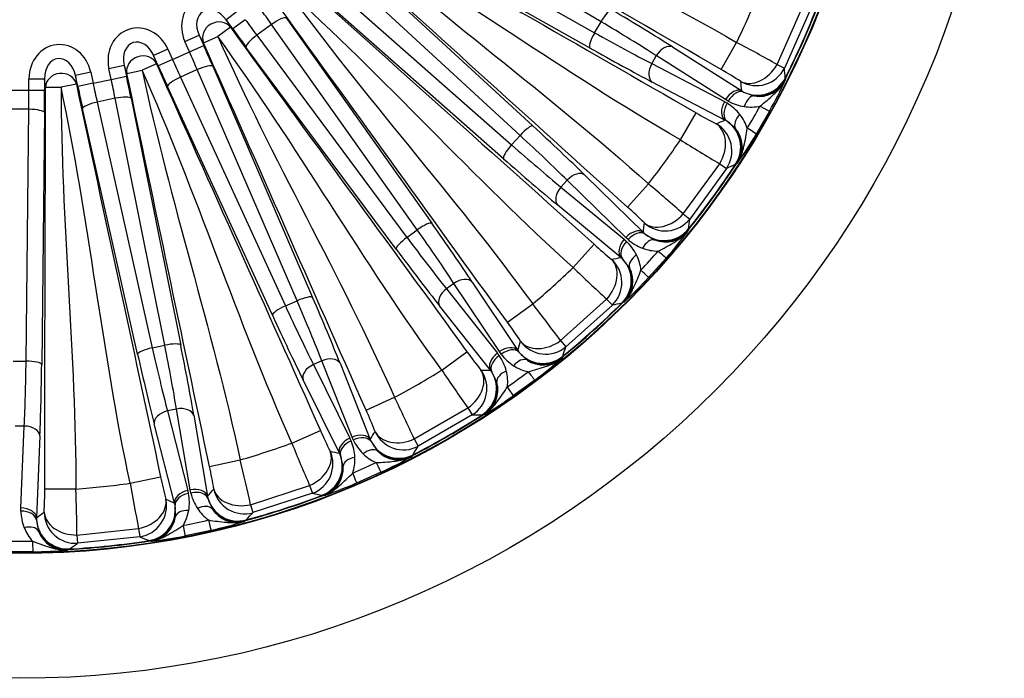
# Model space of a CAD drawing. Header units: millimetres. Extents: x 0 to 2970, y 0 to 2100.
# Tile 17 of 22: x 2102 to 2417, y 1092 to 1303. Entities that reach past the tile are written whole.
import ezdxf

# ---------------------------------------------------------------- set-up
doc = ezdxf.new("R2010")
doc.units = ezdxf.units.MM
doc.header["$LTSCALE"] = 10
doc.layers.add('CAP630B', color=7, linetype='Continuous')
doc.layers.add('Default', color=7, linetype='Continuous')

# ---------------------------------------------------------------- blocks, each defined once
blk = doc.blocks.new('SE2')
at = {"layer": 'CAP630B', "color": 7, "linetype": 'Continuous'}
for p, q in [((2287.7, 1301.88), (2218.4, 1342.91)), ((2215.47, 1337.84), (2285.65, 1298.34)), ((2284.05, 1293.51), (2213.87, 1333)), ((2206.65, 1323.07), (2265.9, 1268.53)), ((2261.8, 1265.51), (2202.55, 1320.05)), ((2198.63, 1315.7), (2259.06, 1262.47)), ((2256.49, 1258.07), (2196.05, 1311.3)), ((2171.76, 1305.44), (2167.72, 1302.5)), ((2343.99, 1288.18), (2352.06, 1306.3)), ((2354.51, 1305.31), (2346.36, 1287.02)), ((2167.72, 1302.5), (2169.1, 1300.1)), ((2169.85, 1299.58), (2167.72, 1302.5)), ((2173.89, 1302.51), (2169.85, 1299.58)), ((2182.29, 1300.98), (2177.55, 1297.54)), ((2228.9, 1235.31), (2182.29, 1300.98)), ((2186.93, 1303.09), (2233.55, 1237.42)), ((2285.65, 1298.34), (2287.7, 1301.88)), ((2169.1, 1300.1), (2165.06, 1297.17)), ((2154.56, 1295.51), (2159.12, 1297.54)), ((2156.03, 1292.2), (2154.56, 1295.51)), ((2159.12, 1297.54), (2160.59, 1294.23)), ((2160.5, 1295.14), (2159.12, 1297.54)), ((2160.5, 1295.14), (2165.06, 1297.17)), ((2177.55, 1297.54), (2225.6, 1232.91)), ((2326.08, 1286.6), (2331.08, 1295.25)), ((2149.13, 1293.09), (2144.57, 1291.06)), ((2149.13, 1293.09), (2150.6, 1289.79)), ((2150.6, 1289.79), (2156.03, 1292.2)), ((2156.03, 1292.2), (2160.59, 1294.23)), ((2222.16, 1229.15), (2174.11, 1293.77)), ((2310.57, 1293.79), (2332.72, 1279.75)), ((2145.43, 1288.43), (2140.87, 1286.4)), ((2144.57, 1291.06), (2145.43, 1288.43)), ((2146.04, 1287.75), (2144.57, 1291.06)), ((2150.6, 1289.79), (2146.04, 1287.75)), ((2305.38, 1291.02), (2303.9, 1288.46)), ((2303.9, 1288.46), (2327.14, 1276.3)), ((2327.53, 1276.98), (2305.38, 1291.02)), ((2124.43, 1285.72), (2119.55, 1284.68)), ((2124.43, 1285.72), (2125.19, 1282.18)), ((2130.24, 1286.95), (2135.13, 1287.99)), ((2130.99, 1283.41), (2130.24, 1286.95)), ((2135.13, 1287.99), (2135.88, 1284.45)), ((2135.98, 1285.36), (2135.13, 1287.99)), ((2135.98, 1285.36), (2140.87, 1286.4)), ((2158.5, 1286.54), (2153.15, 1284.16)), ((2190.45, 1212.62), (2158.5, 1286.54)), ((2163.48, 1287.64), (2195.43, 1213.71)), ((2343.99, 1288.18), (2346.36, 1287.02)), ((2104.68, 1280.02), (2104.68, 1283.64)), ((2104.68, 1283.64), (2109.67, 1283.64)), ((2109.67, 1283.64), (2109.67, 1280.02)), ((2109.96, 1280.89), (2109.67, 1283.64)), ((2119.55, 1284.68), (2119.84, 1281.93)), ((2120.3, 1281.14), (2119.55, 1284.68)), ((2125.19, 1282.18), (2120.3, 1281.14)), ((2125.19, 1282.18), (2130.99, 1283.41)), ((2130.99, 1283.41), (2135.88, 1284.45)), ((2153.15, 1284.16), (2186.71, 1210.96)), ((2327.33, 1270.42), (2304.09, 1282.58)), ((2346.65, 1283.86), (2346.66, 1283.58)), ((2346.66, 1283.58), (2346.65, 1283.17)), ((2098.74, 1280.02), (2104.68, 1280.02)), ((2104.68, 1280.02), (2109.67, 1280.02)), ((2109.96, 1280.89), (2114.95, 1280.89)), ((2119.84, 1281.93), (2114.95, 1280.89)), ((2182.57, 1207.99), (2149.01, 1281.19)), ((2332.72, 1279.75), (2333.3, 1279.39)), ((2333.3, 1279.39), (2336.72, 1278.15)), ((2132.24, 1277.37), (2126.51, 1276.15)), ((2126.51, 1276.15), (2144.12, 1197.57)), ((2148.11, 1198.42), (2132.24, 1277.37)), ((2137.34, 1277.4), (2153.21, 1198.45)), ((2328.41, 1276.46), (2327.53, 1276.98)), ((2104.64, 1273.85), (2098.78, 1273.85)), ((2103.75, 1193.32), (2104.64, 1273.85)), ((2109.63, 1272.82), (2108.74, 1192.29)), ((2139.45, 1195.52), (2121.84, 1274.1)), ((2313.09, 1264.09), (2318.08, 1272.74)), ((2341.61, 1273.3), (2337.37, 1265.95)), ((2330.72, 1267.75), (2327.94, 1270.1)), ((2259.06, 1262.47), (2261.8, 1265.51)), ((2314.01, 1240.4), (2325.67, 1256.45)), ((2327.86, 1254.97), (2316.09, 1238.77)), ((2325.67, 1256.45), (2327.86, 1254.97)), ((2330.98, 1256.43), (2330.74, 1256.3)), ((2331.33, 1256.65), (2330.98, 1256.43)), ((2276.84, 1251.21), (2274.86, 1249.01)), ((2295.59, 1232.87), (2276.84, 1251.21)), ((2282.49, 1252.84), (2301.23, 1234.5)), ((2274.86, 1249.01), (2295.06, 1232.28)), ((2296.17, 1242.58), (2302.85, 1250)), ((2294.02, 1226.49), (2273.82, 1243.22)), ((2314.01, 1240.4), (2316.09, 1238.77)), ((2225.6, 1232.91), (2228.9, 1235.31)), ((2315.67, 1235.35), (2315.57, 1234.95)), ((2315.71, 1235.62), (2315.67, 1235.35)), ((2296.33, 1232.18), (2295.59, 1232.87)), ((2301.23, 1234.5), (2301.73, 1234.03)), ((2301.73, 1234.03), (2304.82, 1232.1)), ((2278.78, 1223.26), (2285.46, 1230.69)), ((2296.79, 1223.18), (2294.55, 1226.05)), ((2308.59, 1226.34), (2302.91, 1220.03)), ((2240.64, 1218.2), (2238.25, 1216.46)), ((2238.25, 1216.46), (2254.53, 1195.9)), ((2255.17, 1196.36), (2240.64, 1218.2)), ((2246.51, 1218.62), (2261.03, 1196.78)), ((2274.75, 1199.9), (2289.49, 1213.17)), ((2289.49, 1213.17), (2291.33, 1211.27)), ((2186.71, 1210.96), (2190.45, 1212.62)), ((2252.31, 1190.45), (2236.03, 1211.01)), ((2257.76, 1205.74), (2265.83, 1211.61)), ((2291.33, 1211.27), (2276.45, 1197.87)), ((2294.69, 1212.05), (2294.42, 1211.98)), ((2295.07, 1212.19), (2294.69, 1212.05)), ((2144.12, 1197.57), (2148.11, 1198.42)), ((2274.75, 1199.9), (2276.45, 1197.87)), ((2236.73, 1190.46), (2244.81, 1196.33)), ((2255.75, 1195.53), (2255.17, 1196.36)), ((2261.03, 1196.78), (2261.42, 1196.22)), ((2261.42, 1196.22), (2264.04, 1193.69)), ((2275.32, 1194.62), (2275.15, 1194.25)), ((2275.43, 1194.87), (2275.32, 1194.62)), ((2099.67, 1193.32), (2103.75, 1193.32)), ((2198.37, 1193.44), (2195.67, 1192.23)), ((2195.67, 1192.23), (2207.32, 1168.74)), ((2208.04, 1169.06), (2198.37, 1193.44)), ((2204.2, 1192.63), (2213.86, 1168.25)), ((2254.33, 1186.64), (2252.73, 1189.91)), ((2204.02, 1163.87), (2192.37, 1187.36)), ((2266.52, 1187.27), (2259.66, 1182.29)), ((2212.52, 1177.69), (2221.64, 1181.76)), ((2227.93, 1168.44), (2245.11, 1178.36)), ((2245.11, 1178.36), (2246.51, 1176.12)), ((2151.88, 1178), (2148.98, 1177.39)), ((2148.98, 1177.39), (2155.49, 1151.98)), ((2156.26, 1152.15), (2151.88, 1178)), ((2157.41, 1176.01), (2161.79, 1150.15)), ((2246.51, 1176.12), (2229.17, 1166.11)), ((2249.96, 1176.19), (2249.68, 1176.17)), ((2250.36, 1176.24), (2249.96, 1176.19)), ((2103.19, 1172.58), (2100.23, 1172.58)), ((2102.1, 1146.37), (2103.19, 1172.58)), ((2151.25, 1147.91), (2144.74, 1173.31)), ((2108.18, 1169.47), (2107.1, 1143.27)), ((2188.78, 1167.12), (2197.9, 1171.18)), ((2208.44, 1168.13), (2208.04, 1169.06)), ((2213.86, 1168.25), (2214.12, 1167.62)), ((2214.12, 1167.62), (2216.16, 1164.6)), ((2227.93, 1168.44), (2229.17, 1166.11)), ((2205.19, 1159.72), (2204.32, 1163.25)), ((2227.39, 1163.16), (2227.14, 1162.83)), ((2227.55, 1163.39), (2227.39, 1163.16)), ((2162.44, 1159.66), (2172.21, 1161.74)), ((2137.02, 1154.26), (2146.79, 1156.34)), ((2217.26, 1157.8), (2209.51, 1154.35)), ((2175.6, 1147.41), (2194.46, 1153.54)), ((2194.46, 1153.54), (2195.37, 1151.06)), ((2109.71, 1152.44), (2119.7, 1152.44)), ((2156.46, 1151.15), (2156.26, 1152.15)), ((2161.79, 1150.15), (2161.91, 1149.47)), ((2195.37, 1151.06), (2176.32, 1144.87)), ((2198.75, 1150.41), (2198.48, 1150.45)), ((2199.16, 1150.38), (2198.75, 1150.41)), ((2151.54, 1143.6), (2151.42, 1147.24)), ((2161.91, 1149.47), (2163.28, 1146.1)), ((2175.6, 1147.41), (2176.32, 1144.87)), ((2102.09, 1145.36), (2102.1, 1146.37)), ((2107.1, 1143.27), (2107.08, 1142.58)), ((2107.08, 1142.58), (2107.71, 1139)), ((2173.97, 1142.35), (2173.66, 1142.09)), ((2174.17, 1142.55), (2173.97, 1142.35)), ((2120.03, 1137.72), (2139.76, 1139.79)), ((2120.03, 1137.72), (2120.21, 1135.09)), ((2140.13, 1137.18), (2120.21, 1135.09)), ((2139.76, 1139.79), (2140.13, 1137.18)), ((2162.94, 1139.22), (2154.65, 1137.46)), ((2143.3, 1135.84), (2143.04, 1135.93)), ((2143.69, 1135.72), (2143.3, 1135.84)), ((2105.95, 1132.34), (2097.47, 1132.34)), ((2117.39, 1133.11), (2117.02, 1132.92)), ((2117.62, 1133.26), (2117.39, 1133.11))]:
    blk.add_line(p, q, dxfattribs=at)
for radius in [315, 275.1, 274.93]:
    blk.add_circle((2101.71, 1406.9), radius, dxfattribs=at)
for centre, radius, start, end in [((2101.71, 1406.9), 255.1, 334.0439, 337.9561), ((2101.71, 1406.9), 274.24, 333.2771, 338.7229), ((2101.71, 1406.9), 274.11, 333.3274, 338.6726), ((2091, 841.67), 513.2, 60.4639, 62.1077), ((2256.42, 1164.96), 140.18, 57.1799, 60.1987), ((1874.49, 1242.51), 473.96, 5.0053, 5.3884), ((2338.34, 1287.26), 9.26, 259.9423, 333.7803), ((2229.62, 1336.65), 128.66, 330.5019, 335.4416), ((2319.76, 1262.19), 15.92, 58.7302, 62.3786), ((2320.13, 1262.74), 15.26, 38.4281, 58.8503), ((2335.77, 1289.83), 15.26, 241.1497, 261.5719), ((2388.6, 1393.9), 140.19, 239.8014, 242.8199), ((2335.65, 1289.1), 14.52, 261.6265, 281.6721), ((2111.32, 1401.36), 260.09, 329.0963, 330.9037), ((2322.46, 1260.61), 10.95, 59.9708, 63.5642), ((2320.71, 1263.22), 14.51, 18.3182, 38.3833), ((2323.63, 1261.79), 9.26, 326.2473, 40.0301), ((2101.71, 1406.9), 255.1, 322.0439, 325.9561), ((2585.8, 1698.7), 513.08, 237.8921, 239.5362), ((2226.51, 1331.26), 128.66, 324.5584, 329.4981), ((2101.71, 1406.9), 274.24, 321.2771, 326.7229), ((2101.71, 1406.9), 274.11, 321.3274, 326.6726), ((2130.39, 1686.07), 474.17, 294.6117, 294.9946), ((1973.71, 856.25), 513.2, 48.4639, 50.1077), ((2202.74, 1138.09), 140.18, 45.1799, 48.1987), ((1845.28, 1293.34), 473.96, 353.0053, 353.3884), ((2308.3, 1240.68), 9.26, 247.9423, 321.7803), ((2212.22, 1311.59), 128.66, 318.5019, 323.4416), ((2284.91, 1220.02), 15.92, 46.7303, 50.3786), ((2306.31, 1243.72), 15.26, 229.1497, 249.5719), ((2379.62, 1334.54), 140.19, 227.8014, 230.8199), ((2285.38, 1220.48), 15.26, 26.4281, 46.8503), ((2109.95, 1399.48), 260.09, 317.0963, 318.9037), ((2306.04, 1243.04), 14.52, 249.6265, 269.6721), ((2287.22, 1217.92), 10.95, 47.9708, 51.5642), ((2286.05, 1220.82), 14.51, 6.3182, 26.3833), ((2101.71, 1406.9), 255.1, 310.0439, 313.9561), ((2635.89, 1591.67), 513.08, 225.8921, 227.5362), ((2288.61, 1218.83), 9.26, 314.25, 28.0274), ((2208.05, 1306.96), 128.66, 312.5584, 317.4981), ((1862.02, 894.89), 513.2, 36.4639, 38.1077), ((2101.71, 1406.9), 274.24, 309.2771, 314.7229), ((2101.71, 1406.9), 274.11, 309.3274, 314.6726), ((2187.8, 1674.01), 474.17, 282.6117, 282.9946), ((2144.64, 1122.96), 140.18, 33.1799, 36.1987), ((1827.27, 1349.14), 473.96, 341.0053, 341.3884), ((2358.51, 1278.34), 140.19, 215.8014, 218.8199), ((2242.05, 1186.01), 15.92, 34.7298, 38.379), ((2242.61, 1186.36), 15.26, 14.4281, 34.8503), ((2267.91, 1204.75), 15.26, 217.1497, 237.5719), ((2269.22, 1201.36), 9.26, 235.9423, 309.7803), ((2189.99, 1290.7), 128.66, 306.5019, 311.4416), ((2267.51, 1204.13), 14.52, 237.6265, 257.672), ((2101.71, 1406.9), 255.1, 298.0439, 301.9561), ((2662.63, 1476.57), 513.08, 213.8921, 215.5362), ((2243.87, 1183.47), 10.95, 35.9711, 39.564), ((2243.32, 1186.56), 14.52, 354.3281, 14.3734), ((2108.23, 1397.93), 260.09, 305.0963, 306.9037), ((2245.43, 1184.07), 9.26, 302.2162, 16.0613), ((1760.8, 955.91), 513.2, 24.4639, 26.1077), ((2184.95, 1287.04), 128.66, 300.5584, 305.4981), ((2084.66, 1120.24), 140.18, 21.1799, 24.1987), ((2101.71, 1406.9), 274.24, 297.2771, 302.7229), ((2101.71, 1406.9), 274.11, 297.3274, 302.6726), ((2241.45, 1650.27), 474.17, 270.6117, 270.9946), ((2326.16, 1227.76), 140.19, 203.8014, 206.8199), ((2193.06, 1161.66), 15.92, 22.7298, 26.379), ((2101.71, 1406.9), 255.1, 286.0439, 289.9561), ((2664.86, 1358.43), 513.08, 201.8921, 203.5362), ((2193.68, 1161.89), 15.26, 2.4281, 22.8503), ((2222.25, 1174.61), 15.26, 205.1497, 225.5719), ((1821.26, 1407.46), 473.96, 329.0053, 329.3884), ((2194.31, 1158.8), 10.95, 23.971, 27.564), ((2194.43, 1161.93), 14.51, 342.3182, 2.3833), ((2221.73, 1174.09), 14.52, 225.6265, 245.6721), ((2222.83, 1171.02), 9.26, 223.9423, 297.7803), ((2163.9, 1274.88), 128.66, 294.5019, 299.4416), ((2025.43, 1130.04), 140.18, 9.1799, 12.1987), ((1674.49, 1036.65), 513.2, 12.4639, 14.1077), ((2195.96, 1159.06), 9.26, 290.2284, 4.049), ((2106.22, 1396.77), 260.09, 293.0963, 294.9037), ((2284.01, 1185.01), 140.19, 191.8014, 194.8199), ((2101.71, 1406.9), 255.1, 274.0439, 277.9561), ((2642.48, 1242.4), 513.08, 189.8921, 191.5362), ((2158.21, 1272.35), 128.66, 288.5584, 293.4981), ((1969.54, 1151.95), 140.18, 357.1799, 0.1987), ((1606.84, 1133.56), 513.2, 0.4639, 2.1077), ((2140.07, 1148.03), 15.92, 10.7298, 14.379), ((2140.73, 1148.12), 15.26, 350.4281, 10.8503), ((2171.32, 1154.62), 15.26, 193.1497, 213.5719), ((2101.71, 1406.9), 274.24, 285.2771, 290.7229), ((2101.71, 1406.9), 274.11, 285.3274, 290.6726), ((2289, 1615.9), 474.17, 258.6117, 258.9946), ((2140.7, 1144.97), 10.95, 11.9709, 15.5641), ((2117.35, 1145.66), 15.26, 181.1497, 201.5719), ((2142.37, 1144.88), 9.26, 278.2284, 352.049), ((2141.47, 1148.01), 14.51, 330.3182, 350.3833), ((2170.69, 1154.22), 14.51, 213.6167, 233.6818), ((2171.14, 1151), 9.26, 211.9509, 285.7717), ((1827.5, 1465.75), 473.96, 317.0053, 317.3884), ((2104.02, 1396.05), 260.09, 281.0963, 282.9037), ((2135.09, 1264.84), 128.66, 282.5019, 287.4416), ((2116.65, 1145.4), 14.51, 201.6167, 221.6818), ((2116.42, 1142.16), 9.26, 199.9509, 273.7717), ((2328.36, 1572.39), 474.17, 246.6117, 246.9946), ((2129, 1263.54), 128.66, 276.5584, 281.4981), ((2101.71, 1395.81), 260.09, 269.0963, 270.9037), ((2101.71, 1406.9), 274.24, 273.2771, 278.7229), ((2101.71, 1406.9), 274.11, 273.3274, 278.6726), ((1845.73, 1521.48), 473.96, 305.0053, 305.3884), ((2104.82, 1261), 128.66, 270.5019, 275.4416)]:
    blk.add_arc(centre, radius, start, end, dxfattribs=at)
for centre, major_axis, ratio, start_param, end_param in [((2163.81, 1299.34), (5.59, -9.69), 0.893936, 1.687834, 4.595352), ((2163.81, 1299.34), (3.36, -5.82), 0.744401, 1.687834, 4.595352), ((2177.21, 1304.92), (17.63, -24.27), 0.061142, 1.363512, 1.570796), ((2288.59, 1301.37), (-2.55, -4.3), 0.205791, 3.195099, 4.714657), ((2279.87, 1308.91), (47.63, -27.5), 0.052408, 0.901075, 1.363512), ((2140.09, 1288.78), (3.46, -10.64), 0.893936, 1.687834, 4.595352), ((2165.06, 1297.17), (-4.33, -2.5), 0.893936, 3.25863, 6.166148), ((2175.37, 1303.59), (-17.63, 24.27), 0.061142, 1.570796, 1.778081), ((2182.89, 1300.15), (-4.08, -2.89), 0.205791, 3.195099, 4.714657), ((2277.37, 1304.58), (43.3, -25), 0.057649, 0.901075, 1.363512), ((2171.33, 1300.65), (20.57, -28.32), 0.052408, 4.712389, 4.919673), ((2286.55, 1297.83), (2.45, 4.36), 0.205791, 1.568528, 3.088086), ((2278.15, 1305.93), (43.3, -25), 0.057649, -1.363512, -0.901075), ((2114.69, 1283.38), (1.17, -11.13), 0.893936, 1.687834, 4.595352), ((2140.09, 1288.78), (2.08, -6.39), 0.744401, 1.687834, 4.595352), ((2178.15, 1296.71), (4.01, 2.98), 0.205791, 1.568528, 3.088086), ((2154.35, 1291.46), (12.2, -27.41), 0.061142, 1.363512, 1.570796), ((2158.91, 1293.49), (-14.24, 31.97), 0.052408, 4.505105, 4.712389), ((2275.66, 1301.61), (47.63, -27.5), 0.052408, -1.363512, -0.901075), ((2308.07, 1289.47), (-2.68, -4.22), 0.620439, 3.208376, 4.738129), ((2114.69, 1283.38), (0.7, -6.68), 0.744401, 1.687834, 4.595352), ((2140.87, 1286.4), (-4.76, -1.55), 0.893936, 3.25863, 6.166148), ((2152.28, 1290.53), (12.2, -27.41), 0.061142, 4.712389, 4.919673), ((2306.59, 1286.9), (2.32, 4.43), 0.620439, 1.545056, 3.07481), ((2114.95, 1280.89), (-4.97, -0.52), 0.893936, 3.25863, 6.166148), ((2147.72, 1288.5), (14.24, -31.97), 0.052408, 4.712389, 4.919673), ((2158.92, 1285.6), (-4.59, -1.98), 0.205791, 3.195099, 4.714657), ((2337.39, 1291.41), (-5.48, -8.36), 0.73272, 0.076981, 1.662172), ((2337.39, 1291.41), (9.94, 1.11), 0.99789, 4.078964, 5.715748), ((2126.98, 1282.56), (6.24, -29.34), 0.061142, 4.712389, 4.919673), ((2129.2, 1283.03), (6.24, -29.34), 0.061142, 1.363512, 1.570796), ((2134.08, 1284.07), (-7.28, 34.24), 0.052408, 4.505105, 4.712389), ((2153.57, 1283.22), (4.55, 2.08), 0.205791, 1.568528, 3.088086), ((1932.34, 1113.54), (246.69, 427.29), 0.745659, -0.798912, -0.791966), ((2337.72, 1288.35), (-9.95, -1.04), 0.99791, 1.009639, 2.57102), ((2337.73, 1288.08), (-10, 0.15), 0.998204, 1.484838, 2.689321), ((2102.84, 1280.02), (0, -30), 0.061142, 1.363512, 1.570796), ((2107.84, 1280.02), (0, -35), 0.052408, 1.363512, 1.570796), ((2122.1, 1281.52), (7.28, -34.24), 0.052408, 4.712389, 4.919673), ((2330.22, 1275.43), (-2.68, -4.22), 0.620439, 3.208376, 4.738129), ((2331.1, 1274.91), (2.4, 4.38), 0.620673, 0.069828, 1.557009), ((2126.72, 1275.14), (4.88, 1.09), 0.205791, 1.568528, 3.088086), ((2132.45, 1276.36), (-4.9, -0.99), 0.205791, 3.195099, 4.714657), ((2329.83, 1274.74), (2.32, 4.43), 0.620439, 1.545056, 3.07481), ((2330.71, 1274.25), (-2.6, -4.27), 0.620673, 4.726177, 6.213357), ((2336.22, 1273.18), (0.72, 4.95), 0.592609, 0.074158, 1.339256), ((2104.64, 1272.82), (-5, 0.06), 0.205791, 3.195099, 4.714657), ((2333.75, 1277.67), (7.86, -4.38), 0.012487, -0.901174, -0.026182), ((2271.08, 1700.27), (-246.69, -427.29), 0.745659, 0.791963, 0.798908), ((2322.39, 1261.79), (4.07, -9.13), 0.99791, 0.570573, 2.131954), ((2334.77, 1270.67), (-3.92, -3.1), 0.592609, 4.943929, 6.209027), ((2262.56, 1264.82), (-3.39, -3.68), 0.205791, 3.195099, 4.714657), ((2255.6, 1274.01), (40.87, -36.8), 0.052408, 0.901075, 1.363512), ((2319.57, 1260.55), (-4.01, 9.16), 0.99789, 3.70903, 5.345814), ((2319.57, 1260.55), (-4.5, -8.93), 0.73272, 1.479421, 3.064612), ((2322.62, 1261.92), (5.13, -8.59), 0.998204, 0.452272, 1.656755), ((2329.65, 1270.57), (7.72, -4.62), 0.012487, 0.026182, 0.901174), ((2252.26, 1270.3), (37.16, -33.46), 0.057649, 0.901075, 1.363512), ((2259.83, 1261.78), (3.3, 3.75), 0.205791, 1.568528, 3.088086), ((2253.3, 1271.45), (37.16, -33.46), 0.057649, -1.363512, -0.901075), ((2249.96, 1267.74), (40.87, -36.8), 0.052408, -1.363512, -0.901075), ((2279.15, 1249.13), (-3.5, -3.57), 0.620439, 3.208376, 4.738129), ((2277.17, 1246.93), (3.19, 3.85), 0.620439, 1.545056, 3.07481), ((2308.22, 1244.94), (-7.1, -7.04), 0.73272, 0.076981, 1.662172), ((2308.22, 1244.94), (9.95, -0.98), 0.99789, 4.078964, 5.715748), ((2229.51, 1234.48), (-4.08, -2.89), 0.205791, 3.195099, 4.714657), ((2220.57, 1241.98), (29.39, -40.45), 0.057649, 0.901075, 1.363512), ((2224.61, 1244.92), (32.33, -44.5), 0.052408, 0.901075, 1.363512), ((2297.89, 1230.79), (-3.5, -3.57), 0.620439, 3.208376, 4.738129), ((2298.64, 1230.1), (3.26, 3.79), 0.620673, 0.069828, 1.557009), ((1875.05, 1155.17), (330.14, 366.66), 0.745659, -0.798915, -0.791969), ((2307.91, 1241.87), (-9.94, 1.05), 0.99791, 1.009639, 2.57102), ((2307.87, 1241.6), (-9.75, 2.22), 0.998204, 1.484838, 2.689321), ((2226.2, 1232.08), (4.01, 2.98), 0.205791, 1.568528, 3.088086), ((2221.83, 1242.9), (29.39, -40.45), 0.057649, -1.363512, -0.901075), ((2297.37, 1230.2), (3.19, 3.85), 0.620439, 1.545056, 3.07481), ((2303.29, 1227.35), (1.74, 4.69), 0.592609, 0.074158, 1.339256), ((2217.79, 1239.96), (32.33, -44.5), 0.052408, -1.363512, -0.901075), ((2298.13, 1229.53), (-3.43, -3.64), 0.620673, 4.726177, 6.213357), ((2301.81, 1232.25), (6.78, -5.92), 0.012487, -0.901174, -0.026182), ((2284.38, 1218.45), (-6.26, -7.8), 0.73272, 1.479421, 3.064612), ((2328.37, 1658.64), (-330.14, -366.66), 0.745659, 0.791969, 0.798915), ((2284.38, 1218.45), (-2.02, 9.79), 0.99789, 3.70903, 5.345814), ((2287.4, 1219.08), (2.09, -9.78), 0.99791, 0.570573, 2.131954), ((2301.35, 1225.19), (-4.48, -2.22), 0.592609, 4.943929, 6.209027), ((2287.65, 1219.15), (3.23, -9.46), 0.998204, 0.452272, 1.656755), ((2296.32, 1226.16), (6.59, -6.13), 0.012487, 0.026182, 0.901174), ((2242.47, 1215.69), (-4.16, -2.77), 0.620439, 3.208376, 4.738129), ((2240.07, 1213.95), (3.92, 3.1), 0.620439, 1.545056, 3.07481), ((2190.86, 1211.68), (-4.59, -1.98), 0.205791, 3.195099, 4.714657), ((2188.25, 1222.9), (22.37, -50.25), 0.052408, 0.901075, 1.363512), ((2187.13, 1210.02), (4.55, 2.08), 0.205791, 1.568528, 3.088086), ((2185.11, 1221.51), (20.34, -45.68), 0.057649, -1.363512, -0.901075), ((2183.68, 1220.87), (20.34, -45.68), 0.057649, 0.901075, 1.363512), ((2180.54, 1219.47), (22.37, -50.25), 0.052408, -1.363512, -0.901075), ((2144.33, 1196.56), (4.88, 1.09), 0.205791, 1.568528, 3.088086), ((2144.74, 1208.22), (10.4, -48.91), 0.057649, -1.363512, -0.901075), ((2148.33, 1197.41), (-4.9, -0.99), 0.205791, 3.195099, 4.714657), ((2143.21, 1207.89), (10.4, -48.91), 0.057649, 0.901075, 1.363512), ((2148.1, 1208.93), (11.44, -53.8), 0.052408, 0.901075, 1.363512), ((2256.99, 1193.85), (-4.16, -2.77), 0.620439, 3.208376, 4.738129), ((2257.58, 1193.02), (3.98, 3.03), 0.620673, 0.069828, 1.557009), ((1827.66, 1207.79), (399.16, 290.01), 0.745659, -0.798908, -0.791963), ((2270.04, 1205.54), (-8.41, -5.41), 0.73272, 0.076981, 1.662172), ((2270.04, 1205.54), (9.53, -3.03), 0.99789, 4.078964, 5.715748), ((2139.85, 1207.18), (11.44, -53.8), 0.052408, -1.363512, -0.901075), ((2199.64, 1190.6), (-4.65, -1.84), 0.620439, 3.208376, 4.738129), ((2256.35, 1193.39), (3.92, 3.1), 0.620439, 1.545056, 3.07481), ((2256.96, 1192.57), (-4.11, -2.85), 0.620673, 4.726177, 6.213357), ((2261.56, 1189.36), (2.67, 4.23), 0.592609, 0.074158, 1.339256), ((2269.09, 1202.6), (-9.51, 3.1), 0.99791, 1.009639, 2.57102), ((2268.99, 1202.35), (-9.07, 4.2), 0.998204, 1.484838, 2.689321), ((2100.93, 1203.61), (0, -50), 0.057649, 0.901075, 1.363512), ((2103.75, 1192.29), (-5, 0.06), 0.205791, 3.195099, 4.714657), ((2105.92, 1203.61), (0, -55), 0.052408, 0.901075, 1.363512), ((2196.93, 1189.4), (4.48, 2.22), 0.620439, 1.545056, 3.07481), ((2241.2, 1184.59), (-7.75, -6.32), 0.73272, 1.479421, 3.064612), ((2241.2, 1184.59), (0.06, 10), 0.99789, 3.70903, 5.345814), ((2375.76, 1606.01), (-399.16, -290.01), 0.745659, 0.791966, 0.798912), ((2244.29, 1184.58), (0.01, -10), 0.99791, 0.570573, 2.131954), ((2259.21, 1187.65), (-4.84, -1.24), 0.592609, 4.943929, 6.209027), ((2261.12, 1194.47), (5.4, -7.2), 0.012487, -0.901174, -0.026182), ((2244.55, 1184.6), (1.19, -9.93), 0.998204, 0.452272, 1.656755), ((2254.49, 1189.65), (5.17, -7.36), 0.012487, 0.026182, 0.901174), ((2152.52, 1174.97), (-4.93, -0.84), 0.620439, 3.208376, 4.738129), ((2149.63, 1174.35), (4.84, 1.24), 0.620439, 1.545056, 3.07481), ((2103.19, 1169.47), (-5, 0.21), 0.620439, 3.208376, 4.738129), ((2208.58, 1165.9), (4.48, 2.22), 0.620439, 1.545056, 3.07481), ((2209.3, 1166.22), (-4.65, -1.84), 0.620439, 3.208376, 4.738129), ((2209.7, 1165.29), (4.52, 2.13), 0.620673, 0.069828, 1.557009), ((1792.25, 1269.12), (450.74, 200.68), 0.745659, -0.798908, -0.791963), ((2224.49, 1174.94), (8.69, -4.95), 0.99789, 4.078964, 5.715748), ((2224.49, 1174.94), (-9.35, -3.55), 0.73272, 0.076981, 1.662172), ((2209, 1164.98), (-4.61, -1.93), 0.620673, 4.726177, 6.213357), ((2222.96, 1172.27), (-8.66, 5.01), 0.99791, 1.009639, 2.57102), ((2191.93, 1160.45), (-8.89, -4.58), 0.73272, 1.479421, 3.064612), ((2191.93, 1160.45), (2.14, 9.77), 0.99789, 3.70903, 5.345814), ((2194.95, 1159.8), (-2.07, -9.78), 0.99791, 0.570573, 2.131954), ((2411.17, 1544.68), (-450.73, -200.68), 0.745659, 0.791969, 0.798915), ((2210.19, 1159.7), (-5, -0.2), 0.592609, 4.943929, 6.209027), ((2212.83, 1160.88), (3.49, 3.58), 0.592609, 0.074158, 1.339256), ((2222.81, 1172.04), (-8, 6), 0.998204, 1.484838, 2.689321), ((2195.21, 1159.76), (-0.9, -9.96), 0.998204, 0.452272, 1.656755), ((2213.47, 1165.97), (3.79, -8.16), 0.012487, -0.901174, -0.026182), ((2205.98, 1162.63), (3.53, -8.28), 0.012487, 0.026182, 0.901174), ((2156.14, 1148.95), (4.84, 1.24), 0.620439, 1.545056, 3.07481), ((2156.36, 1147.96), (-4.91, -0.93), 0.620673, 4.726177, 6.213357), ((2156.91, 1149.11), (-4.93, -0.84), 0.620439, 3.208376, 4.738129), ((2157.11, 1148.12), (4.87, 1.15), 0.620673, 0.069828, 1.557009), ((1770.37, 1336.47), (482.61, 102.58), 0.745659, -0.798912, -0.791966), ((2173.58, 1154.48), (7.47, -6.65), 0.99789, 4.078964, 5.715748), ((2173.58, 1154.48), (-9.88, -1.52), 0.73272, 0.076981, 1.662172), ((2138.72, 1147.07), (-9.65, -2.63), 0.73272, 1.479421, 3.064612), ((2138.72, 1147.07), (4.12, 9.11), 0.99789, 3.70903, 5.345814), ((2141.53, 1145.81), (-4.06, -9.14), 0.99791, 0.570573, 2.131954), ((2433.05, 1477.33), (-482.61, -102.58), 0.745659, 0.791973, 0.798918), ((2159.25, 1143.15), (4.16, 2.77), 0.592609, 0.074158, 1.339256), ((2171.52, 1152.18), (-7.43, 6.7), 0.99791, 1.009639, 2.57102), ((2102.09, 1142.25), (5, 0.11), 0.620673, 0.069828, 1.557009), ((2102.1, 1143.27), (-5, 0.21), 0.620439, 3.208376, 4.738129), ((1762.96, 1406.9), (493.39, 0), 0.745659, -0.798912, -0.791966), ((2119.53, 1145.06), (5.93, -8.05), 0.99789, 4.078964, 5.715748), ((2119.53, 1145.06), (-9.98, 0.56), 0.73272, 0.076981, 1.662172), ((2141.78, 1145.72), (-2.95, -9.56), 0.998204, 0.452272, 1.656755), ((2156.42, 1142.55), (-4.93, 0.84), 0.592609, 4.943929, 6.209027), ((2171.33, 1152), (-6.58, 7.53), 0.998204, 1.484838, 2.689321), ((2103.16, 1136.95), (4.65, 1.85), 0.592609, 0.074158, 1.339256), ((2117.04, 1143.24), (-5.87, 8.09), 0.99791, 1.009639, 2.57102), ((2152.91, 1146.29), (1.73, -8.83), 0.012487, 0.026182, 0.901174), ((2160.94, 1147.99), (2.01, -8.77), 0.012487, -0.901174, -0.026182), ((2116.82, 1143.09), (-4.87, 8.73), 0.998204, 1.484838, 2.689321), ((2105.81, 1141.34), (0.14, -9), 0.012487, -0.901174, -0.026182)]:
    blk.add_ellipse(centre, major_axis=major_axis, ratio=ratio, start_param=start_param, end_param=end_param, dxfattribs=at)
for points in [[(2217.47, 1355.37), (2254.55, 1333.96), (2294, 1316.66), (2331.08, 1295.25)], [(2326.08, 1286.6), (2289, 1308.01), (2252.05, 1329.63), (2214.97, 1351.04)], [(2206.72, 1336.75), (2243.8, 1315.34), (2281, 1294.15), (2318.08, 1272.74)], [(2204.22, 1332.43), (2236.04, 1303.78), (2271.03, 1278.65), (2302.85, 1250)], [(2313.09, 1264.09), (2276.01, 1285.5), (2241.3, 1311.02), (2204.22, 1332.43)], [(2296.17, 1242.58), (2264.35, 1271.23), (2232.7, 1300.07), (2200.88, 1328.71)], [(2189.84, 1316.45), (2221.65, 1287.8), (2253.64, 1259.34), (2285.46, 1230.69)], [(2186.5, 1312.74), (2211.66, 1278.1), (2240.67, 1246.25), (2265.83, 1211.61)], [(2278.78, 1223.26), (2246.96, 1251.91), (2218.31, 1284.09), (2186.5, 1312.74)], [(2257.76, 1205.74), (2232.59, 1240.38), (2207.62, 1275.17), (2182.46, 1309.8)], [(2169.1, 1300.1), (2194.27, 1265.47), (2219.64, 1230.97), (2244.81, 1196.33)], [(2212.52, 1177.69), (2195.11, 1216.81), (2177.92, 1256.02), (2160.5, 1295.14)], [(2165.06, 1297.17), (2182.48, 1258.05), (2204.23, 1220.87), (2221.64, 1181.76)], [(2236.73, 1190.46), (2211.56, 1225.1), (2190.23, 1262.53), (2165.06, 1297.17)], [(2145.43, 1288.43), (2162.84, 1249.31), (2180.48, 1210.3), (2197.9, 1171.18)], [(2162.44, 1159.66), (2153.54, 1201.54), (2144.88, 1243.48), (2135.98, 1285.36)], [(2140.87, 1286.4), (2149.77, 1244.51), (2163.31, 1203.62), (2172.21, 1161.74)], [(2188.78, 1167.12), (2171.36, 1206.24), (2158.28, 1247.28), (2140.87, 1286.4)], [(2109.71, 1152.44), (2109.71, 1195.26), (2109.96, 1238.07), (2109.96, 1280.89)], [(2114.95, 1280.89), (2114.95, 1238.07), (2119.7, 1195.26), (2119.7, 1152.44)], [(2137.02, 1154.26), (2128.12, 1196.14), (2123.86, 1239.01), (2114.95, 1280.89)], [(2119.84, 1281.93), (2128.74, 1240.05), (2137.89, 1198.22), (2146.79, 1156.34)]]:
    blk.add_open_spline(points, degree=3, dxfattribs=at)
for points, knots in [([(2338.59, 1274.88), (2339.33, 1275.46), (2340.07, 1276.07), (2341.54, 1277.35), (2342.27, 1278), (2343.34, 1279), (2343.69, 1279.34), (2344.37, 1280.04), (2344.7, 1280.4), (2345.34, 1281.14), (2345.64, 1281.52), (2346.18, 1282.32), (2346.43, 1282.74), (2346.65, 1283.17)], [0, 0, 0, 0, 0.25, 0.25, 0.5, 0.5, 0.625, 0.625, 0.75, 0.75, 0.875, 0.875, 1, 1, 1, 1]), ([(2331.33, 1256.65), (2331.6, 1257.05), (2331.84, 1257.47), (2332.26, 1258.35), (2332.44, 1258.8), (2332.77, 1259.72), (2332.91, 1260.18), (2333.17, 1261.12), (2333.29, 1261.59), (2333.63, 1263.02), (2333.83, 1263.98), (2334.19, 1265.9), (2334.35, 1266.84), (2334.48, 1267.77)], [0, 0, 0, 0, 0.125, 0.125, 0.25, 0.25, 0.375, 0.375, 0.5, 0.5, 0.75, 0.75, 1, 1, 1, 1]), ([(2305.96, 1228.52), (2306.8, 1228.93), (2307.66, 1229.38), (2309.37, 1230.31), (2310.22, 1230.8), (2311.47, 1231.56), (2311.88, 1231.82), (2312.69, 1232.36), (2313.09, 1232.64), (2313.86, 1233.23), (2314.24, 1233.55), (2314.94, 1234.22), (2315.27, 1234.58), (2315.57, 1234.95)], [0, 0, 0, 0, 0.25, 0.25, 0.5, 0.5, 0.625, 0.625, 0.75, 0.75, 0.875, 0.875, 1, 1, 1, 1]), ([(2295.07, 1212.19), (2295.42, 1212.53), (2295.74, 1212.89), (2296.33, 1213.66), (2296.61, 1214.07), (2297.11, 1214.89), (2297.35, 1215.32), (2297.8, 1216.18), (2298.02, 1216.62), (2298.64, 1217.95), (2299.04, 1218.84), (2299.79, 1220.64), (2300.14, 1221.54), (2300.47, 1222.42)], [0, 0, 0, 0, 0.125, 0.125, 0.25, 0.25, 0.375, 0.375, 0.5, 0.5, 0.75, 0.75, 1, 1, 1, 1]), ([(2264.41, 1189.95), (2265.32, 1190.18), (2266.25, 1190.44), (2268.11, 1191), (2269.04, 1191.3), (2270.43, 1191.78), (2270.89, 1191.95), (2271.79, 1192.31), (2272.24, 1192.5), (2273.12, 1192.92), (2273.55, 1193.15), (2274.38, 1193.66), (2274.77, 1193.94), (2275.15, 1194.25)], [0, 0, 0, 0, 0.25, 0.25, 0.5, 0.5, 0.625, 0.625, 0.75, 0.75, 0.875, 0.875, 1, 1, 1, 1]), ([(2250.36, 1176.24), (2250.77, 1176.5), (2251.16, 1176.79), (2251.9, 1177.42), (2252.25, 1177.76), (2252.92, 1178.46), (2253.24, 1178.83), (2253.86, 1179.58), (2254.17, 1179.97), (2255.06, 1181.13), (2255.63, 1181.93), (2256.74, 1183.53), (2257.27, 1184.33), (2257.77, 1185.13)], [0, 0, 0, 0, 0.125, 0.125, 0.25, 0.25, 0.375, 0.375, 0.5, 0.5, 0.75, 0.75, 1, 1, 1, 1]), ([(2215.74, 1160.86), (2216.69, 1160.9), (2217.64, 1160.96), (2219.59, 1161.12), (2220.56, 1161.22), (2222.02, 1161.4), (2222.5, 1161.47), (2223.46, 1161.64), (2223.94, 1161.73), (2224.88, 1161.96), (2225.35, 1162.09), (2226.27, 1162.42), (2226.72, 1162.61), (2227.14, 1162.83)], [0, 0, 0, 0, 0.25, 0.25, 0.5, 0.5, 0.625, 0.625, 0.75, 0.75, 0.875, 0.875, 1, 1, 1, 1]), ([(2199.16, 1150.38), (2199.61, 1150.54), (2200.05, 1150.75), (2200.91, 1151.21), (2201.32, 1151.47), (2202.12, 1152.02), (2202.51, 1152.31), (2203.28, 1152.91), (2203.65, 1153.23), (2204.76, 1154.18), (2205.49, 1154.84), (2206.91, 1156.18), (2207.59, 1156.85), (2208.25, 1157.52)], [0, 0, 0, 0, 0.125, 0.125, 0.25, 0.25, 0.375, 0.375, 0.5, 0.5, 0.75, 0.75, 1, 1, 1, 1]), ([(2143.69, 1135.72), (2144.17, 1135.79), (2144.65, 1135.9), (2145.58, 1136.17), (2146.04, 1136.34), (2146.94, 1136.71), (2147.38, 1136.91), (2148.25, 1137.35), (2148.68, 1137.58), (2149.97, 1138.28), (2150.81, 1138.77), (2152.48, 1139.79), (2153.29, 1140.3), (2154.07, 1140.82)], [0, 0, 0, 0, 0.125, 0.125, 0.25, 0.25, 0.375, 0.375, 0.5, 0.5, 0.75, 0.75, 1, 1, 1, 1]), ([(2162.1, 1142.53), (2163.03, 1142.37), (2163.98, 1142.23), (2165.91, 1141.98), (2166.88, 1141.88), (2168.34, 1141.76), (2168.83, 1141.72), (2169.8, 1141.68), (2170.29, 1141.67), (2171.26, 1141.7), (2171.75, 1141.73), (2172.71, 1141.86), (2173.19, 1141.96), (2173.66, 1142.09)], [0, 0, 0, 0, 0.25, 0.25, 0.5, 0.5, 0.625, 0.625, 0.75, 0.75, 0.875, 0.875, 1, 1, 1, 1]), ([(2105.81, 1135.75), (2106.69, 1135.4), (2107.59, 1135.07), (2109.43, 1134.42), (2110.36, 1134.12), (2111.76, 1133.7), (2112.23, 1133.56), (2113.17, 1133.32), (2113.65, 1133.21), (2114.61, 1133.03), (2115.09, 1132.97), (2116.06, 1132.89), (2116.55, 1132.89), (2117.02, 1132.92)], [0, 0, 0, 0, 0.25, 0.25, 0.5, 0.5, 0.625, 0.625, 0.75, 0.75, 0.875, 0.875, 1, 1, 1, 1])]:
    blk.add_open_spline(points, degree=3, knots=knots, dxfattribs=at)

msp = doc.modelspace()

# ---------------------------------------------------------------- block references
at = {"layer": 'Default'}
msp.add_blockref('SE2', (0, 0), dxfattribs=at)

doc.saveas('drawing.dxf')
